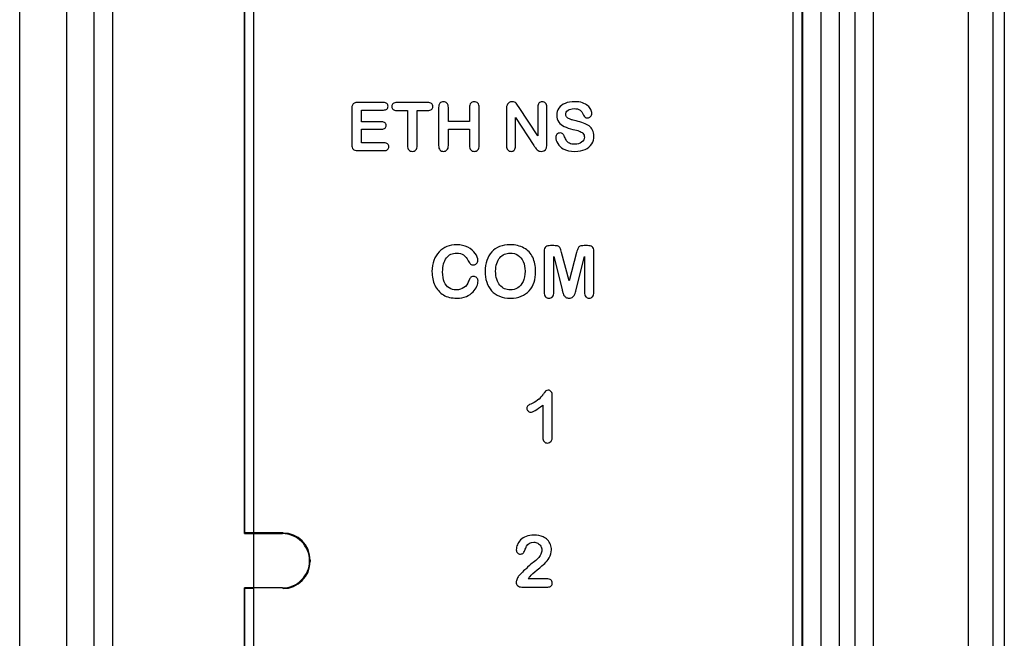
# Model space of a CAD drawing. Header units: millimetres. Extents: x 0 to 2200, y 0 to 2000.
# Tile 27 of 52: x 834 to 861, y 1047 to 1064. Entities that reach past the tile are written whole.
import ezdxf

# ---------------------------------------------------------------- set-up
doc = ezdxf.new("R2010")
doc.units = ezdxf.units.MM
doc.header["$LTSCALE"] = 130.37037
doc.layers.get('0').update_dxf_attribs({"linetype": 'CONTINUOUS'})
doc.layers.add('00_COMPONENTS', color=7, linetype='CONTINUOUS')

msp = doc.modelspace()

# ---------------------------------------------------------------- linework, layer by layer
at = {"color": 3, "linetype": 'CONTINUOUS'}
msp.add_line((833.817, 967.282), (833.817, 1098.582), dxfattribs=at)
at = {"layer": '00_COMPONENTS', "color": 7, "linetype": 'CONTINUOUS'}
for p, q in [((835.113, 1098.283), (835.113, 959.93)), ((860.672, 1097.719), (860.672, 984.688)), ((859.996, 1097.403), (859.996, 1036.238)), ((840.017, 1050.033), (840.017, 1080.284)), ((840.034, 1050.051), (840.034, 1080.266)), ((855.399, 1080.266), (855.399, 1038.3)), ((855.417, 1080.284), (855.417, 1038.283)), ((840.267, 1079.733), (840.267, 1038.833)), ((855.167, 1038.833), (855.167, 1079.733)), ((842.981, 1061.771), (842.981, 1060.773)), ((843.856, 1061.936), (843.146, 1061.936)), ((843.25, 1061.402), (843.25, 1061.728)), ((843.25, 1061.728), (843.856, 1061.728)), ((845.08, 1061.936), (844.225, 1061.936)), ((844.225, 1061.714), (844.518, 1061.714)), ((844.518, 1061.714), (844.518, 1060.75)), ((844.786, 1060.75), (844.786, 1061.714)), ((844.786, 1061.714), (845.08, 1061.714)), ((845.379, 1061.795), (845.379, 1060.75)), ((845.647, 1061.415), (845.647, 1061.795)), ((846.228, 1061.795), (846.228, 1061.415)), ((846.497, 1060.75), (846.497, 1061.795)), ((847.253, 1061.764), (847.253, 1060.74)), ((847.6, 1061.797), (847.557, 1061.863)), ((848.117, 1061.015), (847.6, 1061.797)), ((848.117, 1061.804), (848.117, 1061.015)), ((848.364, 1060.76), (848.364, 1061.804)), ((847.504, 1060.74), (847.504, 1061.517)), ((847.504, 1061.517), (848.009, 1060.744)), ((843.808, 1061.402), (843.25, 1061.402)), ((843.25, 1060.822), (843.25, 1061.2)), ((843.25, 1061.2), (843.808, 1061.2)), ((846.228, 1061.415), (845.647, 1061.415)), ((845.647, 1060.75), (845.647, 1061.196)), ((845.647, 1061.196), (846.228, 1061.196)), ((846.228, 1061.196), (846.228, 1060.75)), ((843.876, 1060.822), (843.25, 1060.822)), ((843.146, 1060.608), (843.876, 1060.608)), ((848.561, 1057.984), (848.471, 1057.984)), ((849.487, 1057.984), (849.397, 1057.984)), ((848.292, 1057.825), (848.292, 1056.697)), ((848.557, 1056.697), (848.557, 1057.682)), ((848.557, 1057.682), (848.786, 1056.773)), ((848.979, 1057.012), (848.772, 1057.793)), ((849.186, 1057.793), (848.979, 1057.012)), ((849.173, 1056.773), (849.401, 1057.682)), ((849.401, 1057.682), (849.401, 1056.697)), ((849.667, 1056.697), (849.667, 1057.825)), ((848.517, 1052.729), (848.517, 1053.843)), ((848.252, 1053.576), (848.252, 1052.692)), ((840.017, 1050.033), (841.067, 1050.033)), ((841.085, 1050.051), (840.034, 1050.051)), ((841.834, 1049.301), (841.834, 1049.265)), ((848.361, 1048.788), (847.853, 1048.788)), ((840.017, 1038.283), (840.017, 1048.533)), ((840.017, 1048.533), (840.034, 1048.516)), ((841.067, 1048.533), (840.017, 1048.533)), ((840.034, 1038.3), (840.034, 1048.516)), ((840.267, 1048.516), (840.034, 1048.516)), ((847.674, 1048.558), (848.389, 1048.558))]:
    msp.add_line(p, q, dxfattribs=at)
at = {"layer": '00_COMPONENTS', "color": 9, "linetype": 'CONTINUOUS'}
for p, q in [((835.875, 969.783), (835.875, 1098.283)), ((836.374, 1098.283), (836.374, 969.783)), ((860.991, 1097.709), (860.991, 984.697)), ((856.871, 1037.827), (856.871, 1080.738)), ((857.371, 1080.738), (857.371, 1037.827)), ((855.934, 1038.265), (855.934, 1080.301)), ((856.434, 1080.301), (856.434, 1038.266)), ((841.834, 1049.265), (841.817, 1049.283)), ((841.085, 1048.516), (841.067, 1048.533))]:
    msp.add_line(p, q, dxfattribs=at)
at = {"layer": '00_COMPONENTS', "color": 7, "linetype": 'CONTINUOUS'}
for centre, radius, start, end in [((849.563, 1061.779), 1.867, 213.6565, 215.9925), ((847.607, 1054.36), 0.817, 311.1368, 324.1944), ((841.067, 1049.284), 0.749, 359.9583, 90.008), ((841.067, 1049.283), 0.749, 269.992, 0.0417)]:
    msp.add_arc(centre, radius, start, end, dxfattribs=at)
for centre, major_axis in [((841.084, 1049.3), (0.531, 0.531)), ((841.084, 1049.266), (0.531, -0.531))]:
    msp.add_ellipse(centre, major_axis=major_axis, ratio=0.998783, start_param=-0.784789, end_param=0.784789, dxfattribs=at)
for points in [[(842.998, 1061.865), (842.986, 1061.841), (842.981, 1061.809), (842.981, 1061.771)], [(843.052, 1061.918), (843.027, 1061.908), (843.009, 1061.889), (842.998, 1061.865)], [(843.146, 1061.936), (843.108, 1061.936), (843.076, 1061.929), (843.052, 1061.918)], [(843.951, 1061.907), (843.93, 1061.926), (843.898, 1061.936), (843.856, 1061.936)], [(843.856, 1061.728), (843.898, 1061.728), (843.93, 1061.737), (843.951, 1061.756)], [(843.982, 1061.832), (843.982, 1061.863), (843.971, 1061.888), (843.951, 1061.907)], [(843.951, 1061.756), (843.971, 1061.775), (843.982, 1061.801), (843.982, 1061.832)], [(844.124, 1061.906), (844.1, 1061.886), (844.089, 1061.859), (844.089, 1061.824)], [(844.089, 1061.824), (844.089, 1061.791), (844.1, 1061.764), (844.122, 1061.743)], [(844.122, 1061.743), (844.144, 1061.724), (844.179, 1061.714), (844.225, 1061.714)], [(844.225, 1061.936), (844.181, 1061.936), (844.147, 1061.926), (844.124, 1061.906)], [(845.183, 1061.905), (845.16, 1061.925), (845.126, 1061.936), (845.08, 1061.936)], [(845.08, 1061.714), (845.125, 1061.714), (845.159, 1061.724), (845.183, 1061.744)], [(845.217, 1061.824), (845.217, 1061.857), (845.206, 1061.884), (845.183, 1061.905)], [(845.183, 1061.744), (845.206, 1061.764), (845.217, 1061.791), (845.217, 1061.824)], [(845.414, 1061.918), (845.39, 1061.89), (845.379, 1061.85), (845.379, 1061.795)], [(845.512, 1061.958), (845.47, 1061.958), (845.437, 1061.945), (845.414, 1061.918)], [(845.609, 1061.918), (845.584, 1061.945), (845.551, 1061.958), (845.512, 1061.958)], [(845.647, 1061.795), (845.647, 1061.85), (845.635, 1061.89), (845.609, 1061.918)], [(846.264, 1061.918), (846.24, 1061.89), (846.228, 1061.85), (846.228, 1061.795)], [(846.361, 1061.958), (846.321, 1061.958), (846.288, 1061.945), (846.264, 1061.918)], [(846.459, 1061.918), (846.433, 1061.945), (846.401, 1061.958), (846.361, 1061.958)], [(846.497, 1061.795), (846.497, 1061.85), (846.484, 1061.89), (846.459, 1061.918)], [(847.267, 1061.866), (847.257, 1061.841), (847.253, 1061.807), (847.253, 1061.764)], [(847.324, 1061.932), (847.297, 1061.915), (847.278, 1061.893), (847.267, 1061.866)], [(847.41, 1061.958), (847.38, 1061.958), (847.351, 1061.949), (847.324, 1061.932)], [(847.472, 1061.946), (847.455, 1061.954), (847.434, 1061.958), (847.41, 1061.958)], [(847.517, 1061.915), (847.504, 1061.928), (847.489, 1061.938), (847.472, 1061.946)], [(847.557, 1061.863), (847.543, 1061.884), (847.53, 1061.901), (847.517, 1061.915)], [(848.149, 1061.919), (848.127, 1061.894), (848.117, 1061.855), (848.117, 1061.804)], [(848.239, 1061.958), (848.201, 1061.958), (848.171, 1061.945), (848.149, 1061.919)], [(848.33, 1061.919), (848.308, 1061.945), (848.277, 1061.958), (848.239, 1061.958)], [(848.364, 1061.804), (848.364, 1061.855), (848.352, 1061.894), (848.33, 1061.919)], [(848.697, 1061.782), (848.657, 1061.725), (848.637, 1061.659), (848.637, 1061.587)], [(848.87, 1061.912), (848.794, 1061.881), (848.737, 1061.838), (848.697, 1061.782)], [(849.136, 1061.958), (849.034, 1061.958), (848.945, 1061.943), (848.87, 1061.912)], [(848.886, 1061.612), (848.886, 1061.654), (848.907, 1061.69), (848.95, 1061.721)], [(848.95, 1061.721), (848.992, 1061.752), (849.048, 1061.767), (849.118, 1061.767)], [(849.118, 1061.767), (849.192, 1061.767), (849.247, 1061.753), (849.281, 1061.724)], [(849.347, 1061.928), (849.287, 1061.947), (849.218, 1061.958), (849.136, 1061.958)], [(849.281, 1061.724), (849.314, 1061.697), (849.343, 1061.658), (849.368, 1061.608)], [(849.495, 1061.847), (849.456, 1061.88), (849.407, 1061.908), (849.347, 1061.928)], [(849.581, 1061.742), (849.563, 1061.778), (849.534, 1061.813), (849.495, 1061.847)], [(849.609, 1061.634), (849.609, 1061.669), (849.6, 1061.705), (849.581, 1061.742)], [(848.637, 1061.587), (848.637, 1061.51), (848.655, 1061.446), (848.693, 1061.394)], [(848.908, 1061.543), (848.893, 1061.562), (848.886, 1061.584), (848.886, 1061.612)], [(848.967, 1061.493), (848.942, 1061.506), (848.922, 1061.523), (848.908, 1061.543)], [(849.044, 1061.46), (849.018, 1061.468), (848.993, 1061.478), (848.967, 1061.493)], [(849.173, 1061.426), (849.113, 1061.44), (849.07, 1061.452), (849.044, 1061.46)], [(849.368, 1061.608), (849.386, 1061.573), (849.403, 1061.547), (849.419, 1061.532)], [(849.419, 1061.532), (849.436, 1061.516), (849.459, 1061.509), (849.49, 1061.509)], [(849.49, 1061.509), (849.524, 1061.509), (849.552, 1061.522), (849.574, 1061.547)], [(849.574, 1061.547), (849.597, 1061.573), (849.609, 1061.602), (849.609, 1061.634)], [(843.899, 1061.374), (843.879, 1061.392), (843.848, 1061.402), (843.808, 1061.402)], [(843.808, 1061.2), (843.849, 1061.2), (843.88, 1061.209), (843.9, 1061.228)], [(843.93, 1061.302), (843.93, 1061.332), (843.919, 1061.356), (843.899, 1061.374)], [(843.9, 1061.228), (843.92, 1061.247), (843.93, 1061.271), (843.93, 1061.302)], [(848.693, 1061.394), (848.731, 1061.343), (848.782, 1061.302), (848.846, 1061.272)], [(848.846, 1061.272), (848.911, 1061.242), (848.99, 1061.216), (849.086, 1061.194)], [(849.086, 1061.194), (849.157, 1061.178), (849.214, 1061.162), (849.257, 1061.148)], [(849.376, 1061.368), (849.315, 1061.389), (849.247, 1061.408), (849.173, 1061.426)], [(849.531, 1061.291), (849.488, 1061.321), (849.437, 1061.346), (849.376, 1061.368)], [(849.63, 1061.176), (849.607, 1061.222), (849.573, 1061.26), (849.531, 1061.291)], [(849.667, 1061.007), (849.667, 1061.074), (849.654, 1061.13), (849.63, 1061.176)], [(848.645, 1061.059), (848.623, 1061.036), (848.612, 1061.008), (848.612, 1060.976)], [(848.612, 1060.976), (848.612, 1060.92), (848.63, 1060.862), (848.668, 1060.802)], [(848.732, 1061.095), (848.697, 1061.095), (848.668, 1061.083), (848.645, 1061.059)], [(848.804, 1061.067), (848.784, 1061.085), (848.76, 1061.095), (848.732, 1061.095)], [(848.854, 1060.987), (848.84, 1061.022), (848.824, 1061.049), (848.804, 1061.067)], [(848.909, 1060.881), (848.889, 1060.909), (848.871, 1060.944), (848.854, 1060.987)], [(849.257, 1061.148), (849.299, 1061.133), (849.333, 1061.112), (849.361, 1061.085)], [(849.401, 1060.978), (849.401, 1060.922), (849.376, 1060.875), (849.326, 1060.838)], [(849.361, 1061.085), (849.388, 1061.057), (849.401, 1061.021), (849.401, 1060.978)], [(849.604, 1060.79), (849.646, 1060.854), (849.667, 1060.926), (849.667, 1061.007)], [(842.981, 1060.773), (842.981, 1060.715), (842.994, 1060.673), (843.019, 1060.647)], [(843.019, 1060.647), (843.044, 1060.621), (843.087, 1060.608), (843.146, 1060.608)], [(843.971, 1060.792), (843.95, 1060.812), (843.918, 1060.822), (843.876, 1060.822)], [(843.876, 1060.608), (843.918, 1060.608), (843.95, 1060.617), (843.971, 1060.637)], [(844.004, 1060.714), (844.004, 1060.747), (843.993, 1060.772), (843.971, 1060.792)], [(843.971, 1060.637), (843.993, 1060.657), (844.004, 1060.683), (844.004, 1060.714)], [(844.518, 1060.75), (844.518, 1060.694), (844.53, 1060.654), (844.555, 1060.626)], [(844.555, 1060.626), (844.581, 1060.599), (844.613, 1060.586), (844.653, 1060.586)], [(844.653, 1060.586), (844.692, 1060.586), (844.724, 1060.599), (844.749, 1060.626)], [(844.749, 1060.626), (844.774, 1060.653), (844.786, 1060.693), (844.786, 1060.75)], [(845.379, 1060.75), (845.379, 1060.695), (845.39, 1060.654), (845.415, 1060.626)], [(845.415, 1060.626), (845.438, 1060.6), (845.471, 1060.586), (845.512, 1060.586)], [(845.512, 1060.586), (845.551, 1060.586), (845.584, 1060.599), (845.609, 1060.626)], [(845.609, 1060.626), (845.635, 1060.654), (845.647, 1060.694), (845.647, 1060.75)], [(846.228, 1060.75), (846.228, 1060.695), (846.24, 1060.654), (846.264, 1060.626)], [(846.264, 1060.626), (846.288, 1060.6), (846.32, 1060.586), (846.361, 1060.586)], [(846.361, 1060.586), (846.401, 1060.586), (846.433, 1060.599), (846.459, 1060.626)], [(846.459, 1060.626), (846.484, 1060.654), (846.497, 1060.694), (846.497, 1060.75)], [(847.253, 1060.74), (847.253, 1060.689), (847.264, 1060.651), (847.287, 1060.625)], [(847.287, 1060.625), (847.31, 1060.599), (847.341, 1060.586), (847.379, 1060.586)], [(847.379, 1060.586), (847.415, 1060.586), (847.446, 1060.599), (847.469, 1060.625)], [(847.469, 1060.625), (847.493, 1060.65), (847.504, 1060.689), (847.504, 1060.74)], [(848.052, 1060.682), (848.067, 1060.662), (848.082, 1060.644), (848.099, 1060.629)], [(848.099, 1060.629), (848.116, 1060.614), (848.134, 1060.604), (848.154, 1060.596)], [(848.219, 1060.586), (848.315, 1060.586), (848.364, 1060.644), (848.364, 1060.76)], [(848.668, 1060.802), (848.706, 1060.742), (848.755, 1060.695), (848.816, 1060.66)], [(848.816, 1060.66), (848.901, 1060.61), (849.008, 1060.586), (849.14, 1060.586)], [(848.992, 1060.81), (848.956, 1060.828), (848.929, 1060.852), (848.909, 1060.881)], [(849.132, 1060.783), (849.075, 1060.783), (849.027, 1060.792), (848.992, 1060.81)], [(849.326, 1060.838), (849.276, 1060.801), (849.212, 1060.783), (849.132, 1060.783)], [(849.14, 1060.586), (849.248, 1060.586), (849.343, 1060.604), (849.423, 1060.64)], [(849.423, 1060.64), (849.503, 1060.676), (849.563, 1060.726), (849.604, 1060.79)], [(848.154, 1060.596), (848.173, 1060.589), (848.194, 1060.586), (848.219, 1060.586)], [(845.609, 1057.957), (845.525, 1057.924), (845.452, 1057.874), (845.39, 1057.81)], [(845.876, 1058.008), (845.781, 1058.008), (845.692, 1057.991), (845.609, 1057.957)], [(846.184, 1057.939), (846.094, 1057.985), (845.991, 1058.008), (845.876, 1058.008)], [(846.391, 1057.768), (846.343, 1057.836), (846.274, 1057.893), (846.184, 1057.939)], [(847.062, 1057.957), (846.977, 1057.923), (846.904, 1057.874), (846.844, 1057.81)], [(847.354, 1058.008), (847.245, 1058.008), (847.148, 1057.991), (847.062, 1057.957)], [(847.734, 1057.918), (847.628, 1057.978), (847.502, 1058.008), (847.354, 1058.008)], [(847.975, 1057.662), (847.921, 1057.773), (847.84, 1057.858), (847.734, 1057.918)], [(848.34, 1057.951), (848.307, 1057.93), (848.292, 1057.888), (848.292, 1057.825)], [(848.471, 1057.984), (848.416, 1057.984), (848.372, 1057.972), (848.34, 1057.951)], [(848.678, 1057.969), (848.653, 1057.979), (848.614, 1057.984), (848.561, 1057.984)], [(848.732, 1057.917), (848.72, 1057.942), (848.702, 1057.96), (848.678, 1057.969)], [(848.772, 1057.793), (848.756, 1057.85), (848.744, 1057.892), (848.732, 1057.917)], [(849.226, 1057.917), (849.214, 1057.892), (849.201, 1057.85), (849.186, 1057.793)], [(849.28, 1057.969), (849.255, 1057.96), (849.238, 1057.942), (849.226, 1057.917)], [(849.397, 1057.984), (849.343, 1057.984), (849.304, 1057.979), (849.28, 1057.969)], [(849.618, 1057.951), (849.585, 1057.972), (849.541, 1057.984), (849.487, 1057.984)], [(849.667, 1057.825), (849.667, 1057.888), (849.65, 1057.93), (849.618, 1057.951)], [(845.39, 1057.81), (845.327, 1057.746), (845.279, 1057.668), (845.246, 1057.577)], [(845.489, 1057.259), (845.489, 1057.425), (845.524, 1057.553), (845.594, 1057.643)], [(845.594, 1057.643), (845.664, 1057.733), (845.759, 1057.779), (845.878, 1057.779)], [(845.878, 1057.779), (845.952, 1057.779), (846.015, 1057.761), (846.065, 1057.726)], [(846.065, 1057.726), (846.116, 1057.691), (846.161, 1057.638), (846.198, 1057.568)], [(846.463, 1057.576), (846.463, 1057.637), (846.439, 1057.7), (846.391, 1057.768)], [(846.844, 1057.81), (846.784, 1057.746), (846.738, 1057.668), (846.707, 1057.576)], [(846.984, 1057.492), (847.004, 1057.556), (847.032, 1057.61), (847.067, 1057.651)], [(847.067, 1057.651), (847.102, 1057.692), (847.145, 1057.724), (847.194, 1057.746)], [(847.194, 1057.746), (847.242, 1057.767), (847.296, 1057.779), (847.354, 1057.779)], [(847.354, 1057.779), (847.435, 1057.779), (847.507, 1057.758), (847.569, 1057.719)], [(847.569, 1057.719), (847.631, 1057.681), (847.68, 1057.622), (847.713, 1057.546)], [(848.057, 1057.273), (848.057, 1057.422), (848.03, 1057.551), (847.975, 1057.662)], [(845.246, 1057.577), (845.213, 1057.486), (845.196, 1057.384), (845.196, 1057.269)], [(846.198, 1057.568), (846.221, 1057.525), (846.242, 1057.495), (846.26, 1057.477)], [(846.26, 1057.477), (846.278, 1057.46), (846.307, 1057.451), (846.344, 1057.451)], [(846.344, 1057.451), (846.377, 1057.451), (846.405, 1057.464), (846.428, 1057.489)], [(846.428, 1057.489), (846.452, 1057.514), (846.463, 1057.543), (846.463, 1057.576)], [(846.707, 1057.576), (846.676, 1057.485), (846.661, 1057.384), (846.661, 1057.275)], [(846.953, 1057.275), (846.953, 1057.355), (846.963, 1057.428), (846.984, 1057.492)], [(847.713, 1057.546), (847.747, 1057.47), (847.764, 1057.379), (847.764, 1057.275)], [(845.196, 1057.269), (845.196, 1057.198), (845.202, 1057.131), (845.215, 1057.069)], [(845.535, 1056.982), (845.504, 1057.056), (845.489, 1057.149), (845.489, 1057.259)], [(846.254, 1057.098), (846.236, 1057.075), (846.22, 1057.044), (846.207, 1057.007)], [(846.342, 1057.134), (846.301, 1057.134), (846.272, 1057.121), (846.254, 1057.098)], [(846.43, 1057.098), (846.405, 1057.121), (846.376, 1057.134), (846.342, 1057.134)], [(846.467, 1057.009), (846.467, 1057.044), (846.454, 1057.074), (846.43, 1057.098)], [(846.661, 1057.275), (846.661, 1057.168), (846.675, 1057.068), (846.705, 1056.976)], [(846.983, 1057.055), (846.963, 1057.12), (846.953, 1057.193), (846.953, 1057.275)], [(847.764, 1057.275), (847.764, 1057.162), (847.746, 1057.067), (847.709, 1056.99)], [(848.012, 1056.973), (848.042, 1057.062), (848.057, 1057.162), (848.057, 1057.273)], [(845.215, 1057.069), (845.229, 1057.006), (845.249, 1056.946), (845.275, 1056.891)], [(845.275, 1056.891), (845.302, 1056.835), (845.334, 1056.786), (845.372, 1056.741)], [(845.667, 1056.817), (845.61, 1056.854), (845.567, 1056.908), (845.535, 1056.982)], [(846.078, 1056.825), (846.021, 1056.784), (845.951, 1056.763), (845.868, 1056.763)], [(846.207, 1057.007), (846.179, 1056.927), (846.136, 1056.866), (846.078, 1056.825)], [(846.328, 1056.705), (846.376, 1056.756), (846.411, 1056.808), (846.433, 1056.861)], [(846.433, 1056.861), (846.455, 1056.913), (846.467, 1056.963), (846.467, 1057.009)], [(846.705, 1056.976), (846.736, 1056.884), (846.78, 1056.805), (846.839, 1056.74)], [(847.07, 1056.892), (847.033, 1056.935), (847.004, 1056.989), (846.983, 1057.055)], [(847.198, 1056.796), (847.15, 1056.817), (847.107, 1056.849), (847.07, 1056.892)], [(847.561, 1056.819), (847.499, 1056.782), (847.432, 1056.763), (847.358, 1056.763)], [(847.709, 1056.99), (847.672, 1056.912), (847.623, 1056.856), (847.561, 1056.819)], [(847.878, 1056.738), (847.938, 1056.804), (847.982, 1056.882), (848.012, 1056.973)], [(845.372, 1056.741), (845.414, 1056.692), (845.46, 1056.652), (845.51, 1056.622)], [(845.51, 1056.622), (845.561, 1056.591), (845.616, 1056.569), (845.678, 1056.555)], [(845.868, 1056.763), (845.791, 1056.763), (845.724, 1056.781), (845.667, 1056.817)], [(845.678, 1056.555), (845.74, 1056.542), (845.808, 1056.534), (845.884, 1056.534)], [(845.884, 1056.534), (845.983, 1056.534), (846.069, 1056.551), (846.144, 1056.582)], [(846.144, 1056.582), (846.218, 1056.613), (846.279, 1056.655), (846.328, 1056.705)], [(846.839, 1056.74), (846.898, 1056.674), (846.972, 1056.623), (847.06, 1056.588)], [(847.06, 1056.588), (847.148, 1056.552), (847.248, 1056.534), (847.36, 1056.534)], [(847.358, 1056.763), (847.3, 1056.763), (847.247, 1056.774), (847.198, 1056.796)], [(847.36, 1056.534), (847.472, 1056.534), (847.571, 1056.551), (847.658, 1056.587)], [(847.658, 1056.587), (847.745, 1056.622), (847.818, 1056.672), (847.878, 1056.738)], [(848.292, 1056.697), (848.292, 1056.642), (848.303, 1056.601), (848.328, 1056.574)], [(848.328, 1056.574), (848.353, 1056.548), (848.385, 1056.534), (848.424, 1056.534)], [(848.424, 1056.534), (848.464, 1056.534), (848.496, 1056.548), (848.52, 1056.575)], [(848.52, 1056.575), (848.544, 1056.602), (848.557, 1056.643), (848.557, 1056.697)], [(848.786, 1056.773), (848.793, 1056.743), (848.8, 1056.714), (848.808, 1056.687)], [(848.808, 1056.687), (848.816, 1056.659), (848.825, 1056.634), (848.838, 1056.611)], [(848.838, 1056.611), (848.852, 1056.588), (848.87, 1056.57), (848.893, 1056.556)], [(848.893, 1056.556), (848.917, 1056.542), (848.945, 1056.534), (848.979, 1056.534)], [(848.979, 1056.534), (849.024, 1056.534), (849.059, 1056.546), (849.084, 1056.568)], [(849.084, 1056.568), (849.109, 1056.59), (849.126, 1056.616), (849.136, 1056.643)], [(849.136, 1056.643), (849.145, 1056.67), (849.158, 1056.714), (849.173, 1056.773)], [(849.401, 1056.697), (849.401, 1056.643), (849.413, 1056.602), (849.438, 1056.575)], [(849.438, 1056.575), (849.462, 1056.548), (849.494, 1056.534), (849.532, 1056.534)], [(849.532, 1056.534), (849.573, 1056.534), (849.605, 1056.548), (849.63, 1056.575)], [(849.63, 1056.575), (849.654, 1056.602), (849.667, 1056.643), (849.667, 1056.697)], [(848.34, 1053.975), (848.329, 1053.964), (848.306, 1053.932), (848.269, 1053.882)], [(848.403, 1053.993), (848.372, 1053.993), (848.351, 1053.987), (848.34, 1053.975)], [(848.485, 1053.952), (848.464, 1053.979), (848.437, 1053.993), (848.403, 1053.993)], [(848.517, 1053.843), (848.517, 1053.89), (848.506, 1053.926), (848.485, 1053.952)], [(847.846, 1053.568), (847.825, 1053.552), (847.815, 1053.528), (847.815, 1053.495)], [(847.957, 1053.628), (847.904, 1053.603), (847.867, 1053.583), (847.846, 1053.568)], [(847.92, 1053.387), (847.976, 1053.387), (848.087, 1053.45), (848.252, 1053.576)], [(848.144, 1053.745), (848.098, 1053.704), (848.034, 1053.665), (847.957, 1053.628)], [(847.815, 1053.495), (847.815, 1053.466), (847.825, 1053.44), (847.847, 1053.419)], [(847.847, 1053.419), (847.868, 1053.398), (847.892, 1053.387), (847.92, 1053.387)], [(848.252, 1052.692), (848.252, 1052.639), (848.264, 1052.6), (848.288, 1052.574)], [(848.288, 1052.574), (848.311, 1052.548), (848.344, 1052.534), (848.383, 1052.534)], [(848.383, 1052.534), (848.472, 1052.534), (848.517, 1052.599), (848.517, 1052.729)], [(847.643, 1049.86), (847.603, 1049.821), (847.572, 1049.777), (847.553, 1049.728)], [(847.794, 1049.956), (847.733, 1049.931), (847.682, 1049.899), (847.643, 1049.86)], [(848.01, 1049.993), (847.927, 1049.993), (847.855, 1049.98), (847.794, 1049.956)], [(847.804, 1049.684), (847.852, 1049.757), (847.919, 1049.795), (848.004, 1049.795)], [(848.004, 1049.795), (848.044, 1049.795), (848.081, 1049.786), (848.115, 1049.768)], [(848.263, 1049.945), (848.194, 1049.977), (848.109, 1049.993), (848.01, 1049.993)], [(848.115, 1049.768), (848.149, 1049.75), (848.176, 1049.724), (848.196, 1049.691)], [(848.383, 1049.86), (848.348, 1049.896), (848.309, 1049.925), (848.263, 1049.945)], [(848.463, 1049.734), (848.444, 1049.782), (848.417, 1049.824), (848.383, 1049.86)], [(847.553, 1049.728), (847.532, 1049.68), (847.523, 1049.633), (847.523, 1049.588)], [(847.523, 1049.588), (847.523, 1049.551), (847.533, 1049.522), (847.555, 1049.501)], [(847.555, 1049.501), (847.576, 1049.479), (847.603, 1049.469), (847.636, 1049.469)], [(847.636, 1049.469), (847.673, 1049.469), (847.7, 1049.48), (847.719, 1049.504)], [(847.719, 1049.504), (847.739, 1049.527), (847.755, 1049.56), (847.771, 1049.604)], [(847.771, 1049.604), (847.786, 1049.647), (847.797, 1049.674), (847.804, 1049.684)], [(848.196, 1049.691), (848.215, 1049.658), (848.226, 1049.621), (848.226, 1049.58)], [(848.226, 1049.58), (848.226, 1049.541), (848.216, 1049.503), (848.198, 1049.463)], [(848.432, 1049.366), (848.472, 1049.433), (848.492, 1049.506), (848.492, 1049.586)], [(848.492, 1049.586), (848.492, 1049.637), (848.483, 1049.686), (848.463, 1049.734)], [(847.984, 1049.234), (847.955, 1049.213), (847.905, 1049.171), (847.836, 1049.107)], [(848.117, 1049.346), (848.082, 1049.308), (848.037, 1049.27), (847.984, 1049.234)], [(848.101, 1049.037), (848.199, 1049.117), (848.269, 1049.175), (848.31, 1049.212)], [(848.198, 1049.463), (848.179, 1049.423), (848.152, 1049.384), (848.117, 1049.346)], [(848.31, 1049.212), (848.351, 1049.249), (848.392, 1049.3), (848.432, 1049.366)], [(847.836, 1049.107), (847.766, 1049.043), (847.688, 1048.967), (847.603, 1048.877)], [(847.901, 1048.851), (847.937, 1048.895), (848.004, 1048.957), (848.101, 1049.037)], [(847.545, 1048.786), (847.528, 1048.747), (847.519, 1048.717), (847.519, 1048.693)], [(847.519, 1048.693), (847.519, 1048.657), (847.532, 1048.625), (847.56, 1048.598)], [(847.603, 1048.877), (847.581, 1048.855), (847.563, 1048.825), (847.545, 1048.786)], [(847.853, 1048.788), (847.869, 1048.812), (847.886, 1048.834), (847.901, 1048.851)], [(848.476, 1048.756), (848.45, 1048.777), (848.412, 1048.788), (848.361, 1048.788)], [(848.517, 1048.672), (848.517, 1048.707), (848.503, 1048.735), (848.476, 1048.756)], [(848.485, 1048.591), (848.506, 1048.613), (848.517, 1048.64), (848.517, 1048.672)], [(847.56, 1048.598), (847.587, 1048.571), (847.625, 1048.558), (847.674, 1048.558)], [(848.389, 1048.558), (848.432, 1048.558), (848.463, 1048.569), (848.485, 1048.591)]]:
    msp.add_open_spline(points, degree=3, dxfattribs=at)

doc.saveas('drawing.dxf')
